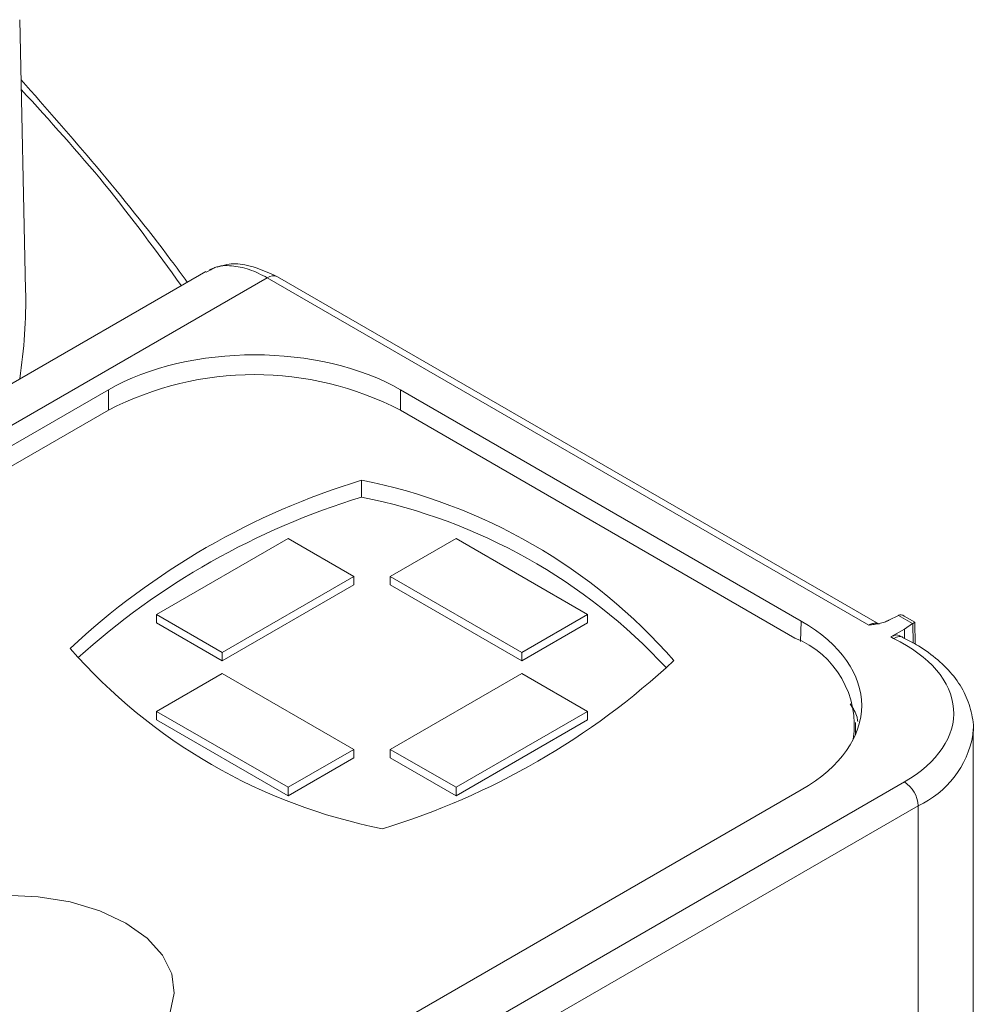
# Model space of a CAD drawing. Header units: millimetres. Extents: x 0 to 420, y 0 to 297.
# Tile 90 of 92: x 348 to 360, y 227 to 238. Entities that reach past the tile are written whole.
import ezdxf

# ---------------------------------------------------------------- set-up
doc = ezdxf.new("R2010")
doc.units = ezdxf.units.MM

msp = doc.modelspace()

# ---------------------------------------------------------------- linework, layer by layer
at = {"color": 7, "linetype": 'Continuous', "lineweight": 15}
for p, q in [((348.43969049, 235.22218333), (348.36983736, 238.48962782)), ((350.62103752, 235.44487551), (327.95520259, 222.36016752)), ((350.62415111, 235.43594215), (350.67957422, 235.46449223)), ((350.70918238, 235.47973305), (350.66469111, 235.46691517)), ((358.77098415, 231.17628799), (351.48996855, 235.37952882)), ((328.71114056, 222.28936979), (351.36497681, 235.36715109)), ((351.36497681, 235.36715109), (358.6442117, 231.16493823)), ((349.4432333, 234.01238764), (331.0579166, 223.39877023)), ((357.82702645, 231.21323499), (352.97822119, 234.01239068)), ((349.44136303, 233.76463288), (331.12729822, 223.1921483)), ((357.74986611, 231.00925448), (352.97689357, 233.76463288)), ((352.50488574, 232.91886489), (352.50488574, 232.71472623)), ((350.02472283, 231.29497644), (351.61571368, 232.21343591)), ((352.41120383, 231.75420922), (351.61571368, 232.21343591)), ((352.85315042, 231.75420618), (353.64864584, 232.21343591)), ((353.64864584, 232.21343591), (355.23963669, 231.29497644)), ((352.41120383, 231.75420922), (350.82021299, 230.83574975)), ((352.41120383, 231.65214293), (352.41120383, 231.75420922)), ((352.85315042, 231.65213989), (352.85315042, 231.75420618)), ((354.44414127, 230.83574671), (352.85315042, 231.75420618)), ((352.41120383, 231.65214293), (350.82021299, 230.73368346)), ((354.44414127, 230.73368042), (352.85315042, 231.65213989)), ((350.02472283, 231.19291016), (350.02472283, 231.29497644)), ((350.82021299, 230.83574975), (350.02472283, 231.29497644)), ((354.44414127, 230.83574671), (355.23963669, 231.29497644)), ((355.23963669, 231.29497644), (355.23963669, 231.19291016)), ((358.88739374, 231.22509324), (359.0022123, 231.28271479)), ((359.0022123, 231.28271479), (359.17412929, 231.18346922)), ((359.20245197, 231.20093489), (359.07350369, 231.27537515)), ((350.82021299, 230.73368346), (350.02472283, 231.19291016)), ((355.23963669, 231.19291016), (354.44414127, 230.73368042)), ((359.07431502, 231.11718588), (358.91104866, 231.02293422)), ((359.17412929, 231.18346922), (359.07431502, 231.11718588)), ((359.07604831, 231.00349652), (359.07431502, 231.11718588)), ((359.20651914, 230.93462657), (359.20245724, 231.20092585)), ((358.91104866, 231.02293422), (358.94487151, 231.00293426)), ((359.05904205, 231.01526975), (359.02579346, 231.0326878)), ((350.82021299, 230.73368346), (350.82021299, 230.83574975)), ((354.44414127, 230.73368042), (354.44414127, 230.83574671)), ((350.82021825, 230.58061942), (350.02472283, 230.12138968)), ((350.82021825, 230.58061942), (352.4112091, 229.66215995)), ((352.85314515, 229.66216299), (354.444136, 230.58062246)), ((354.444136, 230.58062246), (355.23963669, 230.12138968)), ((350.02472283, 230.12138968), (350.02472283, 230.0193234)), ((351.61571368, 229.20293022), (350.02472283, 230.12138968)), ((351.61571368, 229.10086393), (350.02472283, 230.0193234)), ((353.64864584, 229.20293022), (355.23963669, 230.12138968)), ((355.23963669, 230.0193234), (353.64864584, 229.10086393)), ((355.23963669, 230.12138968), (355.23963669, 230.0193234)), ((358.48209384, 229.83724285), (358.48209384, 229.98875139)), ((359.90744231, 229.90933442), (359.90403368, 229.83751277)), ((359.90744231, 221.93415932), (359.90744231, 229.90933442)), ((352.4112091, 229.66215995), (351.61571368, 229.20293022)), ((352.4112091, 229.56009366), (352.4112091, 229.66215995)), ((352.85314515, 229.66216299), (353.64864584, 229.20293022)), ((352.85314515, 229.56009671), (352.85314515, 229.66216299)), ((352.4112091, 229.56009366), (351.61571368, 229.10086393)), ((353.64864584, 229.10086393), (352.85314515, 229.56009671)), ((359.07479971, 229.26829617), (339.283854, 217.8432264)), ((351.61571368, 229.10086393), (351.61571368, 229.20293022)), ((353.64864584, 229.20293022), (353.64864584, 229.10086393)), ((339.44171502, 218.55890642), (357.82703172, 229.17252383)), ((359.24096366, 228.98048568), (339.44197581, 217.55077328))]:
    msp.add_line(p, q, dxfattribs=at)
at = {"color": 8, "linetype": 'Continuous', "lineweight": 15}
for p, q in [((349.4432333, 234.01238764), (349.44322276, 233.76571242)), ((352.97822119, 234.01239068), (352.97822646, 233.76386298)), ((357.82702645, 231.21323499), (357.81958753, 230.96734996)), ((359.17758006, 231.18564378), (359.18119943, 230.94798661)), ((359.24096366, 222.00965088), (359.24096366, 228.98048568))]:
    msp.add_line(p, q, dxfattribs=at)
at = {"color": 7, "linetype": 'Continuous', "lineweight": 15, "flags": 128}
for points in [[(349.65348812, 227.55993569), (349.33986815, 227.70756012), (348.9811774, 227.81572295), (348.59211984, 227.87999291), (348.18861118, 227.89773315), (347.78717825, 227.86821678), (347.40425833, 227.79266034), (347.0555195, 227.67414777), (346.75525481, 227.51753612), (346.51573164, 227.3292381), (346.34677809, 227.11695897), (346.25530099, 226.88939397), (346.24505668, 226.65585271), (346.3164429, 226.42590786)], [(350.1875045, 226.48253793), (350.23863389, 226.71428023), (350.20791411, 226.94721474), (350.09658321, 227.17181288), (349.90921939, 227.37888065), (349.65348812, 227.55993569)]]:
    msp.add_lwpolyline(points, dxfattribs=at)
at = {"color": 8, "linetype": 'Continuous', "lineweight": 15}
for centre, radius, start, end in [((351.43795145, 235.26752419), 0.1234942, 65.088937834, 126.222003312), ((358.75822795, 230.03898924), 1.16338452, 294.515588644, 350.027160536)]:
    msp.add_arc(centre, radius, start, end, dxfattribs=at)
at = {"color": 7, "linetype": 'Continuous', "lineweight": 15}
for centre, radius, start, end in [((342.23315396, 235.09125301), 6.2079174, 351.227652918, 1.208506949), ((351.2091283, 230.35288305), 3.84252923, 62.609503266, 117.390496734), ((355.14114957, 224.28132328), 9.0308921, 106.972711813, 133.021911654), ((351.19488062, 226.28472471), 6.76224292, 41.17553805, 78.829838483), ((355.17703527, 223.99618767), 9.118843, 107.039806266, 132.043173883), ((351.15457771, 225.97783926), 6.87087897, 42.822409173, 78.666103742), ((357.32992675, 229.95036302), 1.13912255, 351.613710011, 68.367517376), ((354.06943641, 235.33570647), 6.7621525, 221.175276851, 258.830099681), ((350.12321464, 237.33919165), 9.03089324, 286.972713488, 313.02190998), ((358.88020634, 228.96407838), 0.36113023, 2.604027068, 57.394924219)]:
    msp.add_arc(centre, radius, start, end, dxfattribs=at)
for centre, major_axis, ratio, start_param, end_param in [((351.21072628, 232.99141243), (2.5, 0), 0.5774635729, 0.7855504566, 2.3560421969), ((356.05845183, 230.19288004), (2.50076158, 0), 0.5771119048, 5.497939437, 7.0684311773), ((359.00089091, 231.20182399), (0.05692542, 0.08246712), 0.6044774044, 0.7814530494, 0.8341175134), ((359.07178656, 231.1608968), (-0.07009926, 0.12140889), 0.5874105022, 5.4891772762, 6.2218297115), ((359.10333518, 231.14268417), (0.09912258, 0.05824364), 0.0074861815, 5.5544748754, 6.2874318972)]:
    msp.add_ellipse(centre, major_axis=major_axis, ratio=ratio, start_param=start_param, end_param=end_param, dxfattribs=at)
for points, knots in [([(350.39625257, 235.3151097), (350.33092643, 235.40424861), (349.98541719, 235.87570335), (349.32438151, 236.69510657), (348.69222164, 237.41452547), (348.3853474, 237.76375854)], [0, 0, 0, 0, 0.1071212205, 0.5665629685, 1, 1, 1, 1]), ([(351.48998963, 235.37951665), (351.35786371, 235.43954567), (351.15212416, 235.53301971), (350.90069169, 235.54226138), (350.79730392, 235.507102), (350.75910532, 235.4941117)], [0, 0, 0, 0, 0.5308935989, 0.8266796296, 1, 1, 1, 1]), ([(358.88563426, 231.22407951), (358.88363036, 231.2229504), (358.87962925, 231.22069593), (358.87127491, 231.21642621), (358.85605947, 231.20942863), (358.82340754, 231.19722462), (358.77257622, 231.18409967), (358.70887992, 231.17329064), (358.66579033, 231.16772629), (358.64421235, 231.16493983)], [0, 0, 0, 0, 0.0316230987, 0.0631407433, 0.125943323, 0.2511945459, 0.50134006, 0.7502860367, 1, 1, 1, 1]), ([(358.64421235, 231.16493989), (358.65162614, 231.16891566), (358.66659833, 231.17694476), (358.68881763, 231.18474668), (358.71065471, 231.18920658), (358.73161629, 231.18963666), (358.75146818, 231.18624903), (358.76299322, 231.18045858), (358.76880749, 231.17753735)], [0, 0, 0, 0, 0.1589127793, 0.3209255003, 0.4860394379, 0.6542557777, 0.825575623, 1, 1, 1, 1]), ([(359.02598312, 231.03308322), (359.01583165, 231.03818115), (358.9920102, 231.05014395), (358.95011134, 231.04280584), (358.92130298, 231.02815071), (358.91104866, 231.02293422)], [0, 0, 0, 0, 0.32353733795, 0.75921367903, 1, 1, 1, 1]), ([(358.94487151, 231.00293426), (358.9566169, 231.00928022), (358.97973683, 231.02177177), (359.01207298, 231.02784337), (359.03663832, 231.02696059), (359.04844376, 231.02081278), (359.05229329, 231.0188081)], [0, 0, 0, 0, 0.2977672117, 0.5861329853, 0.8650459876, 1, 1, 1, 1]), ([(359.07480081, 229.26829785), (359.47909197, 229.50169017), (359.6952329, 229.82235024), (359.64583416, 230.48186715), (359.38255381, 230.79056004), (358.94487404, 231.00293531)], [0, 0, 0, 0, 0.5, 0.5, 1, 1, 1, 1]), ([(359.9021002, 229.82262901), (359.90281956, 229.8259112), (359.92168472, 229.9119862), (359.89759235, 230.08532396), (359.82206335, 230.32700275), (359.68007983, 230.54979509), (359.48704434, 230.74697517), (359.27621608, 230.90446215), (359.11740612, 230.98361403), (359.05118693, 231.01661808)], [0, 0, 0, 0, 0.0069934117, 0.1834013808, 0.3560914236, 0.5311007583, 0.7059439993, 0.8773871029, 1, 1, 1, 1])]:
    msp.add_open_spline(points, degree=3, knots=knots, dxfattribs=at)
at = {"color": 8, "linetype": 'Continuous', "lineweight": 15}
for points, knots in [([(350.32374945, 235.27325518), (350.02479153, 235.68445224), (349.4382531, 236.49119749), (348.73344466, 237.26573147), (348.38787621, 237.64548643)], [0, 0, 0, 0, 0.5096987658, 1, 1, 1, 1]), ([(350.67957422, 235.46449223), (350.69663676, 235.4742003), (350.76858599, 235.51513726), (350.92822584, 235.51861472), (351.14269747, 235.48077586), (351.29176304, 235.40457651), (351.36497681, 235.36715109)], [0, 0, 0, 0, 0.0968483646, 0.4083898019, 0.7094298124, 1, 1, 1, 1]), ([(358.51053243, 230.00085851), (358.50845747, 230.01720707), (358.49911614, 230.090807), (358.4539584, 230.16050816), (358.41883142, 230.21472677)], [0, 0, 0, 0, 0.22212742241, 1, 1, 1, 1])]:
    msp.add_open_spline(points, degree=3, knots=knots, dxfattribs=at)
at = {"color": 7, "linetype": 'Continuous', "lineweight": 15}
msp.add_open_spline([(359.17413223, 231.18346799), (359.17528016, 231.1842302), (359.17642808, 231.1849551), (359.17757432, 231.18564176)], degree=3, dxfattribs=at)

doc.saveas('drawing.dxf')
